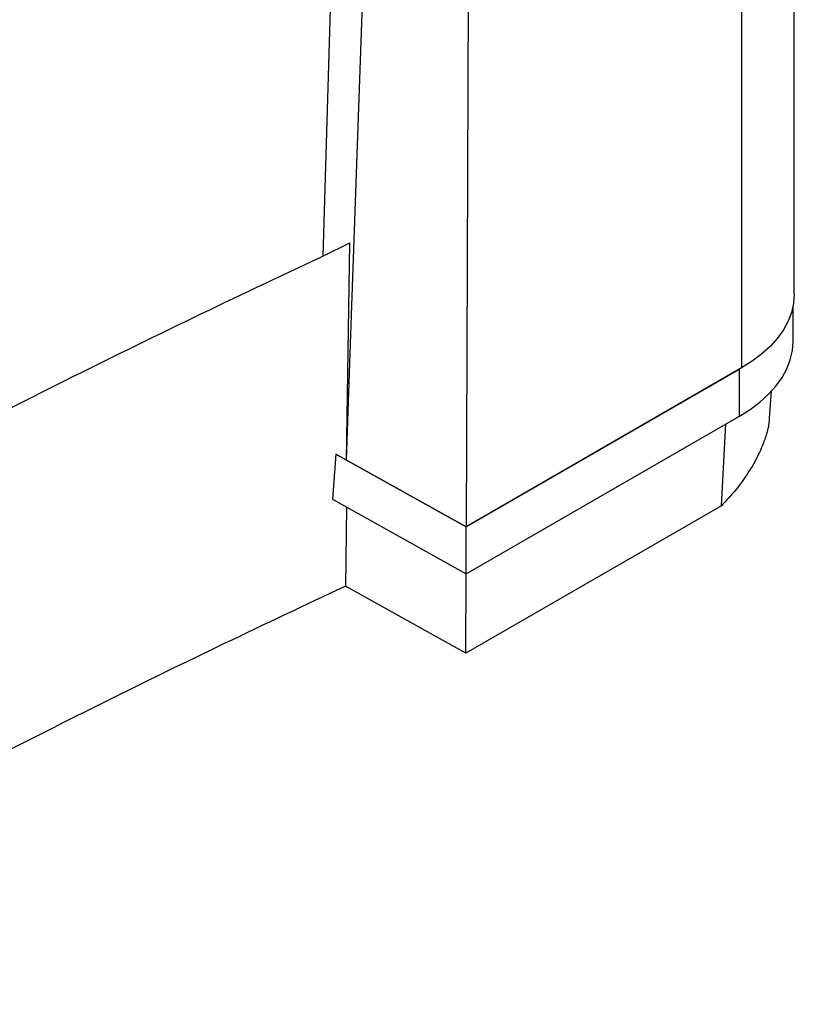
# Paper-space layout '1012-790 Hybird 2way' of a CAD drawing. Header units: millimetres. Extents: x 51 to 2966, y 67 to 3970.
# Tile 108 of 110: x 2751 to 2966, y 2695 to 2969. Entities that reach past the tile are written whole.
import ezdxf

# ---------------------------------------------------------------- set-up
doc = ezdxf.new("R2010")
doc.units = ezdxf.units.MM

psp = doc.layouts.new('1012-790 Hybird 2way')

# ---------------------------------------------------------------- linework, layer by layer
at = {"color": 7, "linetype": 'Continuous', "lineweight": 25}
for p, q in [((2966.11, 2892.37), (2966.11, 3413.64)), ((2951.47, 3393.23), (2951.47, 2871.95)), ((2877.07, 3350.29), (2875.1, 2827.87)), ((2835.27, 2902.94), (2842.85, 2906.63)), ((2841.89, 2846.39), (2842.85, 2906.63)), ((2965.78, 2879.3), (2965.78, 2889.05)), ((2841.89, 2846.39), (2843.3, 2886.6)), ((2951.47, 2871.95), (2875.1, 2827.87)), ((2875.1, 2827.87), (2950.9, 2871.63)), ((2950.9, 2858.56), (2950.9, 2871.63)), ((2959.23, 2857.99), (2959.79, 2865.48)), ((2875.1, 2814.8), (2950.9, 2858.56)), ((2838.91, 2848.04), (2837.99, 2835.49)), ((2841.89, 2846.39), (2838.91, 2848.04)), ((2838.91, 2848.04), (2875.1, 2827.87)), ((2875.1, 2827.87), (2841.89, 2846.39)), ((2837.99, 2835.49), (2875.1, 2814.8)), ((2841.85, 2833.34), (2841.56, 2811.42)), ((2945.9, 2833.69), (2875.01, 2792.77)), ((2875.1, 2814.8), (2875.1, 2827.87)), ((2875.01, 2792.77), (2875.04, 2814.84)), ((2875.01, 2792.77), (2841.56, 2811.42))]:
    psp.add_line(p, q, dxfattribs=at)
at = {"color": 8, "linetype": 'Continuous', "lineweight": 25}
for p, q in [((2848.53, 3333.81), (2835.27, 2902.94)), ((2945.9, 2833.69), (2947.14, 2856.39))]:
    psp.add_line(p, q, dxfattribs=at)
at = {"color": 7, "linetype": 'Continuous', "lineweight": 25, "flags": 128}
for points in [[(2843.3, 2886.6), (2848.47, 3033.27), (2855.61, 3235.87), (2858.35, 3313.59)], [(2966.11, 2892.37), (2965.92, 2889.85), (2965.35, 2887.35), (2964.41, 2884.89), (2963.1, 2882.49), (2961.43, 2880.17), (2959.41, 2877.93), (2957.07, 2875.81), (2954.41, 2873.81), (2951.47, 2871.95)], [(2950.9, 2858.56), (2953.9, 2860.45), (2956.59, 2862.48), (2958.98, 2864.64), (2961.02, 2866.91), (2962.72, 2869.27), (2964.05, 2871.71), (2965.01, 2874.21), (2965.59, 2876.74), (2965.78, 2879.3)]]:
    psp.add_lwpolyline(points, dxfattribs=at)
at = {"color": 7, "linetype": 'Continuous', "lineweight": 25}
for points, knots in [([(2625.24, 2793.93), (2636.65, 2800.45), (2659.47, 2813.49), (2694.07, 2832.37), (2728.81, 2850.71), (2763.72, 2868.48), (2799.16, 2885.93), (2823.23, 2897.27), (2835.27, 2902.94)], [0, 0, 0, 0, 0.170501, 0.34106, 0.505665, 0.670322, 0.835135, 1, 1, 1, 1]), ([(2959.14, 2858), (2959.13, 2857.52), (2959.07, 2855.93), (2958.13, 2852.47), (2956.25, 2847.8), (2953.41, 2842.85), (2949.97, 2838.06), (2947.26, 2835.16), (2945.9, 2833.69)], [0, 0, 0, 0, 0.07061, 0.23579, 0.431054, 0.63193, 0.814438, 1, 1, 1, 1]), ([(2618.16, 2695.37), (2625.69, 2699.69), (2640.76, 2708.33), (2663.67, 2721.11), (2686.82, 2733.75), (2713.01, 2747.73), (2742.35, 2762.99), (2774.97, 2779.43), (2807.99, 2795.61), (2830.37, 2806.15), (2841.56, 2811.42)], [0, 0, 0, 0, 0.1059409, 0.2118818, 0.3178755, 0.4238693, 0.5678356, 0.7118019, 0.8559009, 1, 1, 1, 1])]:
    psp.add_open_spline(points, degree=3, knots=knots, dxfattribs=at)

doc.saveas('drawing.dxf')
